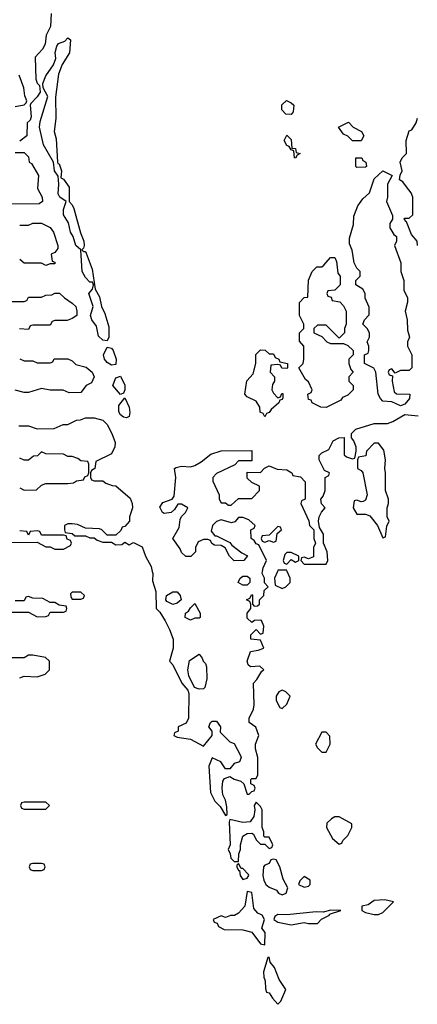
# Model space of a CAD drawing. Header units: inches. Extents: x 2769379 to 2883802, y 684208 to 828654.
# Tile 121 of 256: x 2794110 to 2795927, y 758022 to 762521. Entities that reach past the tile are written whole.
import ezdxf

# ---------------------------------------------------------------- set-up
doc = ezdxf.new("R2010")
doc.units = ezdxf.units.IN
doc.header["$MEASUREMENT"] = 0
doc.layers.add('C7795', color=7, linetype='Continuous')
doc.layers.add('C7796', color=7, linetype='Continuous')

msp = doc.modelspace()

# ---------------------------------------------------------------- linework, layer by layer
at = {"layer": 'C7795', "color": 2, "elevation": 6}
for points in [[(2794716, 760000), (2794718.8, 759990), (2794716.9, 759956.9), (2794731.6, 759908.4), (2794734, 759830), (2794750, 759814), (2794774.4, 759774.4), (2794795.2, 759735.2), (2794810.8, 759690), (2794810.8, 759649.2), (2794794, 759590), (2794810, 759574), (2794851.3, 759490), (2794878, 759458), (2794882.8, 759442.8), (2794882, 759330), (2794870, 759306), (2794834, 759290), (2794834, 759270), (2794818, 759262), (2794814, 759250), (2794830, 759242), (2794890, 759234), (2794950, 759202), (2794989, 759250), (2794989, 759270), (2794974, 759290), (2794982, 759310), (2794990, 759316), (2795010, 759316), (2795026.8, 759290), (2795026, 759266), (2795070, 759222), (2795090, 759214), (2795119.6, 759159.6), (2795122, 759150), (2795114, 759130), (2795090, 759122), (2795070, 759098), (2795050, 759098), (2795028.7, 759130), (2794990, 759148), (2794974.8, 759110), (2794982, 758990), (2795002, 758950), (2795026, 758926), (2795050, 758884.7), (2795058, 758890), (2795056, 758924), (2795050, 758955.3), (2795038.6, 758978.6), (2795034.7, 759010), (2795038.6, 759041.4), (2795045.6, 759054.4), (2795070, 759062.8), (2795090, 759050.8), (2795121, 759041), (2795134, 759030), (2795150, 758982), (2795158, 758982), (2795170, 758994), (2795182, 758998), (2795186, 759010), (2795182, 759022), (2795166, 759030), (2795166, 759050), (2795170, 759054), (2795190, 759054), (2795198, 759070), (2795198, 759150), (2795188, 759190), (2795188, 759210), (2795202, 759250), (2795188.4, 759288.4), (2795158, 759310), (2795158, 759330), (2795178, 759370), (2795182, 759390), (2795178, 759490), (2795193.6, 759506.4), (2795216.4, 759543.6), (2795226, 759550), (2795207.3, 759567.3), (2795164, 759564), (2795154, 759574), (2795149.2, 759590), (2795165.2, 759634.8), (2795200.4, 759639.6), (2795226, 759650), (2795210, 759686), (2795166, 759690), (2795166, 759710), (2795190, 759734), (2795210, 759714), (2795222, 759718), (2795226, 759750), (2795215.3, 759775.3), (2795210, 759778), (2795183.6, 759776.4), (2795170, 759766), (2795150, 759786), (2795148.7, 759810), (2795166, 759830), (2795166, 759850), (2795162, 759862), (2795146, 759870), (2795162, 759878), (2795170, 759894), (2795174, 759890), (2795174, 759850), (2795182, 759842), (2795196.4, 759843.6), (2795206, 759850), (2795206, 759870), (2795226, 759890), (2795227.3, 759912.7), (2795246, 759930), (2795228, 759948), (2795228, 759970), (2795218, 759990), (2795219.9, 760000)], [(2795287.3, 760000), (2795274, 759970), (2795278, 759938), (2795310, 759922), (2795326, 759930), (2795346, 759950), (2795346, 759970), (2795332.7, 760000)], [(2794050, 759814), (2794150, 759814), (2794190, 759792), (2794230, 759794), (2794242, 759798), (2794250, 759814), (2794310, 759814), (2794322, 759818), (2794326, 759830), (2794322, 759842), (2794290, 759846), (2794270, 759858), (2794250, 759858), (2794216.4, 759876.4), (2794170, 759878), (2794150, 759886), (2794138, 759882), (2794130, 759866), (2794090, 759866)], [(2794110, 759514), (2794130, 759522), (2794190, 759518), (2794226, 759530), (2794246, 759550), (2794246, 759590), (2794227.3, 759607.3), (2794170, 759618), (2794150, 759618), (2794130, 759606), (2794070, 759606)]]:
    msp.add_lwpolyline(points, dxfattribs=at)
for points in [[(2795130, 759938), (2795108.9, 759948.9), (2795118, 759970), (2795130, 759978), (2795150, 759978), (2795162, 759970), (2795162, 759950), (2795150, 759938)], [(2794390, 759906), (2794350, 759906), (2794342, 759898), (2794343.6, 759883.6), (2794350, 759874), (2794390, 759874), (2794402, 759878), (2794406, 759890)], [(2794810, 759849.2), (2794782, 759862), (2794777.2, 759870), (2794781.2, 759890), (2794810, 759907.3), (2794830, 759906.8), (2794844, 759890), (2794847.3, 759870), (2794830, 759855.1)], [(2794890, 759778), (2794866, 759790), (2794868, 759810), (2794882, 759818), (2794890, 759834), (2794910, 759854), (2794934, 759810), (2794934, 759790), (2794930, 759786), (2794910, 759786)], [(2794930, 759462.7), (2794908, 759470), (2794883.2, 759523.2), (2794877.6, 759550), (2794886.5, 759593.5), (2794930, 759622), (2794944.5, 759604.5), (2794948, 759590), (2794959.1, 759579.1), (2794964, 759564), (2794965.5, 759510), (2794956, 759470), (2794950, 759464)], [(2795310, 759458), (2795294, 759450), (2795282, 759430), (2795282, 759410), (2795298, 759378), (2795310, 759374), (2795330, 759394), (2795346, 759430), (2795326, 759450)], [(2795510, 759266), (2795490, 759266), (2795462, 759210), (2795470, 759194), (2795490, 759174), (2795510, 759174), (2795528, 759210), (2795527.3, 759247.3)], [(2794230, 758946), (2794130, 758946), (2794118, 758942), (2794114, 758930), (2794118, 758918), (2794130, 758914), (2794230, 758914), (2794246, 758930)], [(2795190, 758946), (2795182, 758930), (2795184.7, 758910), (2795179.6, 758880.4), (2795163.6, 758856.4), (2795130, 758852.3), (2795070, 758866), (2795066.4, 758853.6), (2795071.3, 758750), (2795062, 758730), (2795072, 758710), (2795074, 758690), (2795090, 758674), (2795110, 758674), (2795111.8, 758710), (2795119.5, 758730), (2795119.3, 758750), (2795129, 758790), (2795150, 758802.8), (2795170, 758804.7), (2795178.8, 758798.8), (2795190, 758774), (2795210, 758754), (2795230, 758754), (2795250, 758734), (2795262, 758738), (2795266, 758750), (2795250, 758786), (2795230, 758786), (2795226, 758790), (2795226, 758810), (2795218, 758830), (2795218, 758910), (2795210, 758926)], [(2795570, 758878), (2795550, 758878), (2795534, 758870), (2795514, 758850), (2795512, 758830), (2795539.6, 758779.6), (2795570, 758754), (2795582, 758758), (2795586, 758770), (2795610, 758794), (2795628, 758830), (2795627.3, 758847.3)], [(2795270, 758686), (2795258, 758682), (2795250, 758666), (2795230, 758658), (2795224.7, 758650), (2795220.7, 758610), (2795224.9, 758590), (2795234, 758570), (2795250, 758558), (2795283.5, 758543.5), (2795292, 758530), (2795310, 758522.8), (2795328, 758530), (2795334.6, 758554.6), (2795313.6, 758593.6), (2795298, 758650), (2795282, 758682)], [(2794210, 758666), (2794170, 758666), (2794158, 758662), (2794154, 758650), (2794158, 758638), (2794170, 758634), (2794210, 758634), (2794222, 758638), (2794226, 758650), (2794222, 758662)], [(2795110, 758666), (2795102, 758658), (2795102, 758650), (2795110, 758634), (2795114, 758634), (2795118, 758610), (2795130, 758592), (2795150, 758598), (2795157.2, 758610), (2795155.1, 758615.1), (2795130, 758642), (2795122, 758642)], [(2795410, 758606), (2795390, 758586), (2795384.7, 758570), (2795410, 758558), (2795430, 758562), (2795438, 758570), (2795438, 758590)], [(2795150, 758538), (2795138, 758470), (2795110, 758438), (2795091.6, 758428.4), (2795072.7, 758427.3), (2795050, 758418), (2795030, 758426), (2794994, 758410), (2794998, 758398), (2795012.7, 758392.7), (2795018, 758378), (2795043.6, 758363.6), (2795130, 758362), (2795170, 758352), (2795210, 758298), (2795230, 758294), (2795232.3, 758350), (2795216, 758370), (2795229.2, 758410), (2795217.2, 758430), (2795198.7, 758438.7), (2795180.5, 758460.5), (2795170, 758532.7)], [(2795778.9, 758498.9), (2795730, 758497), (2795703, 758477), (2795674, 758470), (2795674, 758450), (2795690, 758442), (2795730, 758432), (2795750, 758432), (2795770, 758442), (2795818, 758490)], [(2795532, 758452), (2795496.9, 758443.1), (2795465.2, 758445.2), (2795330, 758431.6), (2795290, 758432), (2795276, 758424), (2795271, 758410), (2795290, 758397.3), (2795350, 758384.7), (2795410, 758396), (2795430, 758391.3), (2795470, 758392), (2795489.1, 758410.9), (2795526, 758430), (2795526, 758434), (2795578, 758450)], [(2795250, 758238), (2795243.6, 758236.4), (2795224.7, 758170), (2795225.4, 758145.4), (2795232, 758130), (2795232.7, 758092.7), (2795238, 758078), (2795250, 758074), (2795264.7, 758050), (2795290, 758022), (2795303.1, 758036.9), (2795326.6, 758090), (2795295.6, 758135.6), (2795274.5, 758190), (2795254.8, 758214.8)]]:
    msp.add_lwpolyline(points, close=True, dxfattribs=at)
at = {"layer": 'C7796', "color": 2, "elevation": 6}
for points in [[(2794254, 762550), (2794251.3, 762490), (2794231.3, 762450), (2794226, 762410), (2794213.7, 762386.3), (2794181, 762350), (2794184.4, 762250), (2794190, 762231.3), (2794201, 762221), (2794203, 762190), (2794190.5, 762169.5), (2794161, 762139), (2794158, 762130), (2794162, 762078), (2794157.3, 762062.7), (2794144.7, 762050), (2794142, 761990), (2794110, 761966)], [(2794090, 762124.7), (2794130, 762132), (2794139, 762141), (2794142, 762150), (2794133.6, 762173.6), (2794129.5, 762210), (2794108.2, 762268.2)], [(2795928, 761490), (2795926, 761510), (2795900.2, 761540.2), (2795878, 761598), (2795866, 761610), (2795870, 761614), (2795890, 761614), (2795906, 761630), (2795906, 761710), (2795898, 761730), (2795878, 761758), (2795860.4, 761780.4), (2795846, 761790), (2795848.4, 761811.6), (2795858, 761830), (2795848.7, 761870), (2795858, 761890), (2795878, 761910), (2795875.3, 761970), (2795890, 762014), (2795902, 762018), (2795922, 762050), (2795928.4, 762071.6)], [(2794090, 761914), (2794130, 761914), (2794150, 761894), (2794154, 761870), (2794163.6, 761863.6), (2794196, 761810), (2794191.3, 761750), (2794212, 761710), (2794214, 761690), (2794199.6, 761680.4), (2794030, 761678)], [(2794110, 761582), (2794150, 761582), (2794170, 761591.3), (2794210, 761591.3), (2794250, 761572), (2794264.7, 761550), (2794284.7, 761490), (2794283.6, 761476.4), (2794270, 761458), (2794254, 761450), (2794258, 761418), (2794270, 761414), (2794270, 761406), (2794250, 761406), (2794230, 761398), (2794210, 761408), (2794130, 761408), (2794110, 761426)], [(2794070, 761234), (2794130, 761234), (2794142, 761238), (2794150, 761254), (2794210, 761254), (2794230, 761262), (2794256.4, 761263.6), (2794270, 761272), (2794291.6, 761271.6), (2794314, 761250), (2794350, 761226), (2794366, 761210), (2794371, 761190), (2794370.7, 761169.3), (2794350, 761155.3), (2794327.3, 761147.3), (2794270, 761146), (2794258, 761142), (2794250, 761126), (2794170, 761126), (2794158, 761122), (2794150, 761106), (2794108.4, 761108.4)], [(2794110, 760972), (2794130, 760962), (2794170, 760962), (2794190, 760954), (2794250, 760954), (2794262, 760958), (2794268, 760972), (2794330, 760972), (2794350, 760962), (2794366, 760946), (2794413.7, 760933.7), (2794441, 760910), (2794450.8, 760889.2), (2794438, 760862), (2794414, 760850), (2794390, 760818), (2794336.4, 760816.4), (2794308.4, 760828.4), (2794250, 760828.7), (2794210, 760835.3), (2794150, 760818), (2794130, 760818), (2794090, 760828)], [(2794105.4, 760665.4), (2794150, 760664.7), (2794190, 760652), (2794267.3, 760652.7), (2794308.4, 760671.6), (2794330, 760672), (2794370, 760692), (2794387.3, 760692.7), (2794410, 760702), (2794450, 760702), (2794490, 760691.3), (2794510, 760672), (2794531, 760630), (2794546, 760590), (2794544.7, 760570), (2794530, 760538), (2794458, 760502), (2794454, 760470), (2794438, 760462), (2794434, 760450), (2794434, 760430), (2794438, 760418), (2794450, 760414), (2794490, 760414), (2794503.6, 760403.6), (2794532.7, 760392.7), (2794550, 760392), (2794614.4, 760334.4), (2794624, 760310), (2794626, 760290), (2794612, 760250), (2794612, 760230), (2794590, 760206), (2794578, 760202), (2794572.7, 760187.3), (2794550, 760166), (2794510, 760166), (2794486, 760190), (2794474.6, 760194.6), (2794410, 760198), (2794374, 760214), (2794350, 760218), (2794330, 760218), (2794314, 760210), (2794314, 760190), (2794318, 760178), (2794350, 760174), (2794362, 760162), (2794410, 760162), (2794430, 760154), (2794450, 760154), (2794463.6, 760143.6), (2794490, 760134), (2794530, 760134), (2794550, 760122), (2794576.4, 760123.6), (2794590, 760134), (2794610, 760122), (2794630, 760132), (2794670, 760112), (2794684.7, 760070), (2794710, 760022), (2794716, 760000)], [(2795219.9, 760000), (2795223.1, 760016.9), (2795238, 760050), (2795202, 760122), (2795190, 760126), (2795182, 760142), (2795168, 760150), (2795166, 760190), (2795182, 760198), (2795186, 760210), (2795156.4, 760236.4), (2795130, 760246), (2795110, 760246), (2795092.7, 760227.3), (2795078, 760222), (2795030, 760235.3), (2795010, 760228.7), (2794991.3, 760210), (2794984.7, 760184.7), (2795002, 760162), (2795010, 760162), (2795070, 760132), (2795079.6, 760119.6), (2795124.7, 760084.7), (2795151.3, 760071.3), (2795134, 760050), (2795090, 760048), (2795068, 760070), (2795048.4, 760108.4), (2795030, 760118), (2795000.4, 760120.4), (2794987.3, 760127.3), (2794982, 760142), (2794970, 760146), (2794950, 760146), (2794925.4, 760134.6), (2794914, 760110), (2794914, 760090), (2794891.6, 760068.4), (2794868.4, 760068.4), (2794850, 760086), (2794843.1, 760103.1), (2794809.2, 760150), (2794838.6, 760201.4), (2794842.7, 760237.3), (2794848.9, 760251.1), (2794868, 760270), (2794878, 760290), (2794850, 760308), (2794832.7, 760307.3), (2794816.9, 760283.1), (2794802, 760270), (2794770, 760265.2), (2794762, 760270), (2794750, 760294), (2794764.7, 760315.3), (2794806, 760330), (2794815.3, 760344.7), (2794824, 760430), (2794818, 760470), (2794824.7, 760475.3), (2794850, 760481), (2794890, 760478), (2794910, 760484.7), (2794939.3, 760500.7), (2794984.1, 760535.9), (2795030, 760550.8), (2795170, 760552), (2795170, 760506), (2795110, 760506), (2795092.7, 760487.3), (2795010, 760448), (2794992, 760430), (2794992.7, 760412.7), (2795022, 760350), (2795022, 760330), (2795030, 760314), (2795050, 760314), (2795063.6, 760303.6), (2795076.4, 760303.6), (2795110, 760334), (2795170, 760334), (2795206, 760370), (2795206, 760390), (2795170, 760406), (2795150, 760426), (2795150, 760454), (2795210, 760452), (2795228.7, 760471.3), (2795250, 760482), (2795286.8, 760466.8), (2795330, 760464.7), (2795354, 760450), (2795358, 760438), (2795392.7, 760432.7), (2795414, 760410), (2795414, 760330), (2795398, 760322), (2795394, 760310), (2795431.6, 760231.6), (2795434, 760210), (2795454, 760190), (2795454, 760150), (2795462, 760130), (2795452, 760110), (2795452.7, 760067.3), (2795430, 760058), (2795410, 760066), (2795398, 760062), (2795394, 760050), (2795410, 760034), (2795510, 760034), (2795518, 760050), (2795515.3, 760090), (2795498, 760130), (2795498, 760170), (2795480.4, 760200.4), (2795475.3, 760230), (2795478, 760250), (2795488.4, 760271.6), (2795506, 760290), (2795488.4, 760308.4), (2795486, 760330), (2795496.4, 760343.6), (2795506, 760370), (2795506, 760430), (2795522, 760438), (2795526, 760450), (2795502, 760462), (2795478, 760510), (2795478, 760530), (2795490, 760542), (2795522, 760558), (2795543.1, 760596.9), (2795568.9, 760611.1), (2795592, 760612), (2795592.7, 760532.7), (2795603.6, 760523.6), (2795630, 760514), (2795642, 760518), (2795648, 760550), (2795647.3, 760567.3), (2795636.4, 760596.4), (2795626, 760610), (2795626, 760630), (2795646, 760650), (2795730, 760676), (2795790, 760676), (2795814.8, 760685.2), (2795870, 760717.3), (2795930, 760711)], [(2794110, 760382), (2794130, 760372), (2794187.3, 760372.7), (2794210, 760394), (2794230, 760402), (2794330, 760402), (2794355.3, 760404.7), (2794370, 760414), (2794402, 760418), (2794407.3, 760432.7), (2794422, 760438), (2794426, 760450), (2794426, 760490), (2794422, 760502), (2794390, 760506), (2794376.4, 760516.4), (2794350, 760526), (2794330, 760526), (2794310, 760535.3), (2794230, 760538), (2794210, 760546), (2794191.6, 760528.4), (2794172.7, 760527.3), (2794150, 760508), (2794130, 760508), (2794110, 760518)], [(2794050, 760132), (2794190, 760134), (2794230, 760112), (2794250, 760112), (2794270, 760102), (2794310, 760102), (2794342, 760118), (2794346, 760130), (2794342, 760142), (2794327.3, 760147.3), (2794322, 760162), (2794310, 760166), (2794210, 760166), (2794202, 760182), (2794190, 760186), (2794158, 760182), (2794150, 760166), (2794142, 760182), (2794110, 760186)], [(2795332.7, 760000), (2795330, 760006), (2795290, 760006), (2795287.3, 760000)]]:
    msp.add_lwpolyline(points, dxfattribs=at)
for points in [[(2794402, 761462), (2794410, 761462), (2794414.4, 761454.4), (2794441.1, 761381.1), (2794454.8, 761290), (2794474.9, 761254.9), (2794484, 761210), (2794498.7, 761178.7), (2794517.6, 761117.6), (2794518, 761070), (2794510, 761054), (2794490, 761057.2), (2794470, 761075.3), (2794461, 761121), (2794439.5, 761150), (2794434, 761170), (2794446, 761210), (2794425.2, 761270), (2794442, 761290), (2794448, 761310), (2794442, 761322), (2794430, 761322), (2794410, 761344), (2794396, 761370), (2794389, 761470), (2794366, 761490), (2794354, 761530), (2794342.7, 761550), (2794332.3, 761592.3), (2794309.6, 761629.6), (2794310, 761654), (2794322, 761690), (2794294, 761710), (2794285.8, 761725.8), (2794289.5, 761770), (2794286, 761806), (2794269.2, 761830), (2794264, 761870), (2794218.4, 761950), (2794200.9, 762030), (2794204.1, 762055.9), (2794239, 762170), (2794217.2, 762210), (2794215.1, 762230), (2794230, 762264.7), (2794264.8, 762315.2), (2794275.5, 762344.5), (2794272.1, 762372.1), (2794279.1, 762400.9), (2794287.8, 762412.2), (2794316.6, 762423.4), (2794330, 762438), (2794342, 762430), (2794337.3, 762370), (2794304, 762316), (2794287.5, 762272.5), (2794273.4, 762166.6), (2794275.5, 762070), (2794268, 762010), (2794277, 761977), (2794282, 761870), (2794283.6, 761863.6), (2794290, 761862), (2794300.7, 761830), (2794298, 761798), (2794310, 761792), (2794335.6, 761755.6), (2794336, 761690), (2794350, 761676), (2794358, 761658), (2794387.1, 761547.1), (2794402.8, 761510), (2794404.7, 761490), (2794402, 761478), (2794394, 761470)], [(2795350, 762088), (2795326, 762090), (2795308, 762110), (2795308.4, 762131.6), (2795328.4, 762151.6), (2795350, 762142), (2795362, 762130), (2795359.6, 762100.4)], [(2795630, 761968), (2795608.9, 761988.9), (2795590, 761998), (2795566, 762030), (2795612.7, 762052.7), (2795634, 762030), (2795672, 762010), (2795682, 761990), (2795670, 761968)], [(2795370, 761888), (2795366, 761890), (2795362, 761922), (2795350, 761926), (2795342, 761942), (2795330, 761946), (2795318, 761970), (2795330, 761994), (2795350, 761974), (2795354, 761934), (2795370, 761932), (2795374, 761914), (2795392, 761910), (2795378, 761902)], [(2795650, 761846), (2795646, 761850), (2795646, 761890), (2795674, 761890), (2795678, 761878), (2795692, 761870), (2795694, 761850), (2795690, 761848)], [(2795826, 760906), (2795810, 760926), (2795798, 760922), (2795794, 760910), (2795798, 760898), (2795814, 760894), (2795811.3, 760870), (2795820.7, 760820.7), (2795831, 760811), (2795892, 760810), (2795891.3, 760790), (2795870, 760764), (2795850, 760757.2), (2795810, 760775.3), (2795770, 760778), (2795758, 760790), (2795748, 760810), (2795738, 760910), (2795728.4, 760928.4), (2795686, 760950), (2795686, 760990), (2795702, 760998), (2795706, 761010), (2795706, 761030), (2795698, 761050), (2795708, 761070), (2795708, 761090), (2795698, 761110), (2795678, 761130), (2795686, 761150), (2795707.3, 761172.7), (2795707.3, 761207.3), (2795688.4, 761248.4), (2795688, 761270), (2795678, 761290), (2795646, 761310), (2795646, 761330), (2795666, 761350), (2795666, 761370), (2795650, 761386), (2795638, 761410), (2795628.4, 761468.4), (2795616.4, 761496.4), (2795616.4, 761523.6), (2795634.6, 761585.4), (2795636.4, 761623.6), (2795655.3, 761670), (2795678, 761702), (2795708, 761730), (2795730, 761794), (2795770, 761831.3), (2795812, 761810), (2795791.3, 761770), (2795791.3, 761710), (2795786, 761690), (2795812.7, 761627.3), (2795814, 761610), (2795802, 761590), (2795802, 761570), (2795819.6, 761539.6), (2795832, 761530), (2795832, 761510), (2795822, 761490), (2795852, 761410), (2795851.3, 761370), (2795864.7, 761330), (2795865.4, 761285.4), (2795882, 761250), (2795882, 761230), (2795871.3, 761190), (2795881, 761150), (2795882, 761102), (2795891.3, 761070), (2795882, 761050), (2795882, 761030), (2795902, 760990), (2795902, 760930), (2795890, 760918), (2795850, 760918)], [(2795570, 761066), (2795510, 761126), (2795470, 761126), (2795454, 761110), (2795454, 761090), (2795490, 761074), (2795514, 761050), (2795530, 761042), (2795590, 761042), (2795610, 761032), (2795634, 761010), (2795634, 760990), (2795614, 760970), (2795614, 760950), (2795623.6, 760923.6), (2795634, 760910), (2795614, 760890), (2795614, 760870), (2795634, 760850), (2795634, 760830), (2795610, 760806), (2795585.4, 760794.6), (2795578, 760782), (2795510, 760749.2), (2795486, 760750), (2795446, 760770), (2795442, 760782), (2795430, 760786), (2795426, 760810), (2795442, 760818), (2795446, 760830), (2795430, 760866), (2795416.4, 760876.4), (2795386, 760930), (2795406, 760950), (2795408, 760970), (2795408, 761030), (2795388.4, 761051.6), (2795388, 761090), (2795408, 761110), (2795408, 761130), (2795388, 761170), (2795388.4, 761228.4), (2795410, 761252), (2795426, 761254), (2795428.9, 761331.1), (2795446, 761370), (2795467.3, 761392.7), (2795490, 761392), (2795500.4, 761399.6), (2795530, 761434), (2795550, 761434), (2795556.9, 761416.9), (2795563.6, 761363.6), (2795574, 761350), (2795574, 761310), (2795550, 761286), (2795518, 761282), (2795514, 761270), (2795518, 761258), (2795532.7, 761252.7), (2795538, 761238), (2795572.7, 761232.7), (2795590, 761214), (2795602, 761190), (2795602, 761130), (2795594, 761110), (2795594, 761090)], [(2794530, 760942.7), (2794510, 760955.1), (2794497, 760970), (2794492.7, 760990), (2794510, 761024.7), (2794530, 761021), (2794537.3, 761010), (2794550.5, 760970.5), (2794550, 760946)], [(2795250, 760994), (2795270, 760994), (2795278, 760978), (2795294, 760970), (2795298, 760958), (2795334, 760950), (2795334, 760930), (2795330, 760928), (2795308.4, 760928.4), (2795302, 760942), (2795290, 760946), (2795258, 760942), (2795254, 760910), (2795274, 760890), (2795274, 760870), (2795265.4, 760854.6), (2795262, 760830), (2795270, 760814), (2795290, 760794), (2795302, 760798), (2795307.3, 760812.7), (2795312.7, 760812.7), (2795312.7, 760792.7), (2795310, 760786), (2795298, 760782), (2795294, 760770), (2795259.6, 760740.4), (2795250, 760726), (2795238, 760722), (2795230, 760706), (2795222, 760722), (2795208.4, 760728.4), (2795208, 760750), (2795190, 760778), (2795150, 760798), (2795138, 760810), (2795148.4, 760871.6), (2795176.4, 760903.6), (2795188.7, 760950), (2795188.4, 760991.6), (2795210, 761012), (2795231.6, 761011.6)], [(2794570, 760808), (2794536, 760850), (2794550, 760884.7), (2794570, 760892), (2794590.5, 760850.5), (2794590.8, 760830), (2794584.7, 760815.3)], [(2794597.3, 760702.7), (2794584.8, 760704.8), (2794570, 760715.3), (2794562.7, 760730), (2794562.4, 760757.6), (2794590, 760794), (2794610.5, 760750), (2794613.7, 760726.3), (2794610, 760708)], [(2795750, 760586), (2795730, 760586), (2795694, 760550), (2795691.1, 760528.9), (2795658, 760522), (2795654, 760510), (2795654, 760470), (2795670, 760462), (2795678, 760450), (2795698, 760350), (2795690, 760326), (2795679.6, 760320.4), (2795670, 760318), (2795650, 760326), (2795638, 760322), (2795634, 760290), (2795650, 760262), (2795690, 760262), (2795710, 760254), (2795744.7, 760210), (2795770, 760154), (2795782, 760158), (2795787.3, 760207.3), (2795798, 760230), (2795788.7, 760250), (2795788.7, 760290), (2795795.3, 760310), (2795795.3, 760330), (2795782, 760370), (2795782, 760450), (2795778, 760470), (2795782, 760510), (2795773.6, 760553.6)], [(2795290, 760206), (2795250, 760166), (2795218, 760162), (2795214, 760150), (2795218, 760138), (2795230, 760134), (2795250, 760142), (2795270, 760134), (2795282, 760138), (2795286, 760174), (2795306, 760190), (2795302, 760202)], [(2795350, 760086), (2795330, 760086), (2795322, 760078), (2795314, 760050), (2795318, 760038), (2795330, 760034), (2795350, 760054), (2795370, 760042), (2795386, 760050), (2795386, 760070)]]:
    msp.add_lwpolyline(points, close=True, dxfattribs=at)

doc.saveas('drawing.dxf')
